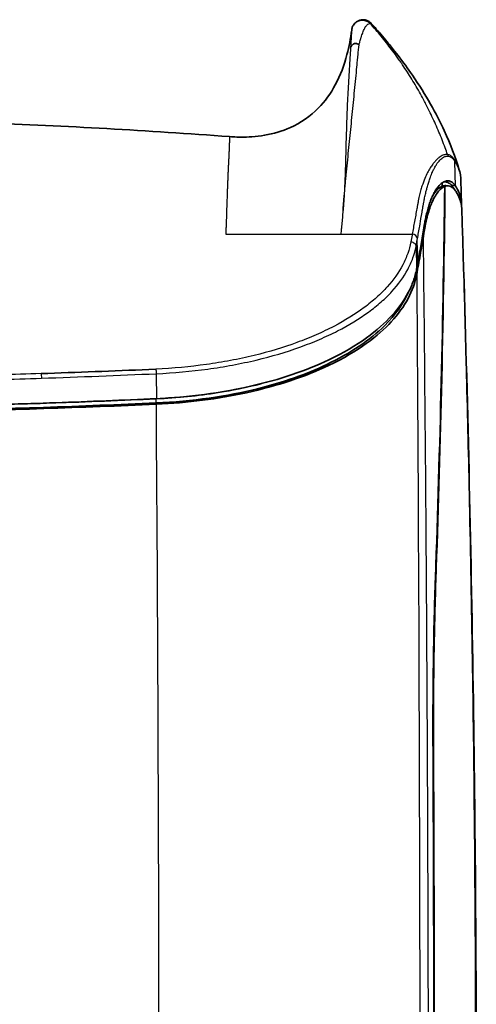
# Model space of a CAD drawing. Header units: millimetres. Extents: x 437 to 2596, y 423 to 1674.
# Tile 51 of 97: x 1277 to 1365, y 1486 to 1674. Entities that reach past the tile are written whole.
import ezdxf

# ---------------------------------------------------------------- set-up
doc = ezdxf.new("R2010")
doc.units = ezdxf.units.MM
doc.header["$LTSCALE"] = 5
doc.layers.add('0_CWD_4', color=7, linetype='Continuous', lineweight=25)
doc.layers.add('0_CWD_Line_035', color=7, linetype='Continuous', lineweight=35)

msp = doc.modelspace()

# ---------------------------------------------------------------- linework, layer by layer
at = {"layer": '0_CWD_4'}
for p, q in [((1360.64, 1641.83), (1360.52, 1646.52)), ((1352.34, 1632.5), (1352.1, 1631.2)), ((1352.37, 1632.66), (1352.34, 1632.5)), ((1353.1, 1630.33), (1353.33, 1631.63)), ((1353.33, 1631.63), (1353.36, 1631.79)), ((1353.44, 1627.35), (1353.33, 1631.63)), ((1353.1, 1630.33), (1353.21, 1626.06)), ((1303.55, 1606.07), (1303.56, 1601.31)), ((1356.87, 1566.7), (1356.78, 1566.7)), ((1356.42, 1535.36), (1356.33, 1535.36))]:
    msp.add_line(p, q, dxfattribs=at)
for centre, major_axis, ratio, start_param, end_param in [((1216.28, 168.88), (1484, -24.82), 0.997191, 1.490072, 1.490544), ((1352.37, 1631.77), (0.984, -0.178), 0.891498, 0.229376, 1.730919), ((1087.14, 1943.37), (841.74, -61.04), 0.396475, 4.974212, 5.001029)]:
    msp.add_ellipse(centre, major_axis=major_axis, ratio=ratio, start_param=start_param, end_param=end_param, dxfattribs=at)
for points, knots in [([(1342.22, 1668.77), (1342.23, 1668.78), (1342.23, 1668.79), (1342.23, 1668.79), (1342.26, 1668.89), (1342.28, 1668.99), (1342.31, 1669.08), (1342.34, 1669.18), (1342.36, 1669.27), (1342.39, 1669.36), (1342.47, 1669.65), (1342.56, 1669.94), (1342.64, 1670.2), (1342.66, 1670.26), (1342.68, 1670.33), (1342.7, 1670.4), (1342.81, 1670.72), (1342.91, 1671.02), (1343.02, 1671.28), (1343.02, 1671.29), (1343.03, 1671.31), (1343.03, 1671.32), (1343.13, 1671.57), (1343.23, 1671.78), (1343.33, 1671.96), (1343.43, 1672.16), (1343.53, 1672.32), (1343.63, 1672.44), (1343.68, 1672.49), (1343.72, 1672.54), (1343.76, 1672.58), (1343.82, 1672.64), (1343.87, 1672.68), (1343.93, 1672.71), (1344.03, 1672.77), (1344.13, 1672.8), (1344.22, 1672.81), (1344.27, 1672.81), (1344.33, 1672.8), (1344.38, 1672.79)], [0, 0, 0, 0, 0.002006, 0.002006, 0.002006, 0.033798, 0.033798, 0.033798, 0.065331, 0.065331, 0.065331, 0.166667, 0.166667, 0.166667, 0.193173, 0.193173, 0.193173, 0.326012, 0.326012, 0.326012, 0.333333, 0.333333, 0.333333, 0.463072, 0.463072, 0.463072, 0.604636, 0.604636, 0.604636, 0.666667, 0.666667, 0.666667, 0.75179, 0.75179, 0.75179, 0.907264, 0.907264, 0.907264, 1, 1, 1, 1]), ([(1344.38, 1672.79), (1344.38, 1672.79), (1344.41, 1672.83), (1344.45, 1672.87), (1344.49, 1672.88), (1344.53, 1672.86), (1344.55, 1672.85), (1344.56, 1672.83)], [0.00000079, 0.00000079, 0.00000079, 0.00000079, 0.00029903, 0.01753735, 0.02615651, 0.03477567, 0.04524161, 0.04524161, 0.04524161, 0.04524161]), ([(1359.11, 1647.84), (1358.96, 1648.28), (1358.81, 1648.7), (1358.65, 1649.13), (1358.46, 1649.64), (1358.27, 1650.14), (1358.07, 1650.64), (1357.88, 1651.14), (1357.67, 1651.65), (1357.46, 1652.14), (1357.25, 1652.64), (1357.04, 1653.13), (1356.82, 1653.62), (1356.6, 1654.12), (1356.37, 1654.61), (1356.14, 1655.1), (1355.91, 1655.59), (1355.68, 1656.07), (1355.44, 1656.55), (1355.35, 1656.74), (1355.25, 1656.92), (1355.16, 1657.1), (1355.01, 1657.4), (1354.85, 1657.7), (1354.7, 1657.99), (1354.45, 1658.47), (1354.19, 1658.94), (1353.93, 1659.41), (1353.67, 1659.89), (1353.4, 1660.36), (1353.13, 1660.82), (1352.85, 1661.29), (1352.58, 1661.75), (1352.3, 1662.2), (1352.01, 1662.66), (1351.73, 1663.12), (1351.44, 1663.57), (1351.14, 1664.02), (1350.84, 1664.47), (1350.54, 1664.92), (1350.42, 1665.09), (1350.3, 1665.27), (1350.18, 1665.44), (1350, 1665.71), (1349.81, 1665.98), (1349.62, 1666.24), (1349.31, 1666.68), (1348.99, 1667.12), (1348.67, 1667.55), (1348.35, 1667.98), (1348.02, 1668.41), (1347.69, 1668.83), (1347.36, 1669.26), (1347.02, 1669.68), (1346.69, 1670.1), (1346.35, 1670.51), (1346, 1670.92), (1345.66, 1671.33), (1345.31, 1671.74), (1344.95, 1672.15), (1344.59, 1672.55), (1344.52, 1672.63), (1344.45, 1672.71), (1344.38, 1672.79)], [0, 0, 0, 0, 0.0444886, 0.0444886, 0.0444886, 0.0975668, 0.0975668, 0.0975668, 0.1509234, 0.1509234, 0.1509234, 0.2045657, 0.2045657, 0.2045657, 0.2585013, 0.2585013, 0.2585013, 0.3127381, 0.3127381, 0.3127381, 0.3333333, 0.3333333, 0.3333333, 0.3672746, 0.3672746, 0.3672746, 0.4220874, 0.4220874, 0.4220874, 0.4771917, 0.4771917, 0.4771917, 0.5326075, 0.5326075, 0.5326075, 0.588356, 0.588356, 0.588356, 0.6444592, 0.6444592, 0.6444592, 0.6666667, 0.6666667, 0.6666667, 0.7009264, 0.7009264, 0.7009264, 0.75772, 0.75772, 0.75772, 0.8148463, 0.8148463, 0.8148463, 0.8723177, 0.8723177, 0.8723177, 0.9301475, 0.9301475, 0.9301475, 0.9883494, 0.9883494, 0.9883494, 0.9999156, 0.9999156, 0.9999156, 0.9999156]), ([(1340.82, 1671.54), (1340.81, 1671.44), (1340.8, 1671.32), (1340.78, 1671.17), (1340.77, 1671.01), (1340.75, 1670.81), (1340.74, 1670.57), (1340.72, 1670.34), (1340.7, 1670.07), (1340.69, 1669.78), (1340.67, 1669.48), (1340.66, 1669.16), (1340.64, 1668.82), (1340.64, 1668.74), (1340.63, 1668.65), (1340.63, 1668.56), (1340.63, 1668.48), (1340.62, 1668.39), (1340.62, 1668.29), (1340.62, 1668.24), (1340.61, 1668.19), (1340.61, 1668.14)], [0.3623285, 0.3623285, 0.3623285, 0.3623285, 0.4905819, 0.4905819, 0.4905819, 0.6306586, 0.6306586, 0.6306586, 0.7707353, 0.7707353, 0.7707353, 0.9108119, 0.9108119, 0.9108119, 0.9458311, 0.9458311, 0.9458311, 0.9808503, 0.9808503, 0.9808503, 1, 1, 1, 1]), ([(1339.35, 1639.44), (1339.36, 1639.62), (1339.38, 1639.81), (1339.4, 1640), (1339.42, 1640.18), (1339.44, 1640.37), (1339.46, 1640.56), (1339.48, 1640.75), (1339.49, 1640.94), (1339.51, 1641.13), (1339.53, 1641.32), (1339.55, 1641.51), (1339.56, 1641.7), (1339.6, 1642.08), (1339.64, 1642.46), (1339.67, 1642.84), (1339.71, 1643.22), (1339.74, 1643.6), (1339.78, 1643.98), (1339.86, 1644.75), (1339.93, 1645.52), (1340.01, 1646.29), (1340.08, 1647.06), (1340.16, 1647.83), (1340.24, 1648.59), (1340.32, 1649.36), (1340.39, 1650.13), (1340.47, 1650.9), (1340.55, 1651.67), (1340.62, 1652.44), (1340.7, 1653.2), (1340.78, 1653.97), (1340.85, 1654.74), (1340.93, 1655.5), (1341, 1656.26), (1341.08, 1657.02), (1341.15, 1657.78), (1341.23, 1658.54), (1341.3, 1659.3), (1341.38, 1660.06), (1341.45, 1660.82), (1341.53, 1661.57), (1341.6, 1662.32), (1341.67, 1663.08), (1341.75, 1663.83), (1341.82, 1664.58), (1341.85, 1664.96), (1341.89, 1665.33), (1341.92, 1665.71), (1341.96, 1666.08), (1341.99, 1666.46), (1342.03, 1666.83), (1342.1, 1667.49), (1342.16, 1668.14), (1342.22, 1668.77)], [0.0000471, 0.0000471, 0.0000471, 0.0000471, 0.0194025, 0.0194025, 0.0194025, 0.038805, 0.038805, 0.038805, 0.0582075, 0.0582075, 0.0582075, 0.0776099, 0.0776099, 0.0776099, 0.1164149, 0.1164149, 0.1164149, 0.1552199, 0.1552199, 0.1552199, 0.2328298, 0.2328298, 0.2328298, 0.3104397, 0.3104397, 0.3104397, 0.3880497, 0.3880497, 0.3880497, 0.4656596, 0.4656596, 0.4656596, 0.5432696, 0.5432696, 0.5432696, 0.6208795, 0.6208795, 0.6208795, 0.6984894, 0.6984894, 0.6984894, 0.7760994, 0.7760994, 0.7760994, 0.8537093, 0.8537093, 0.8537093, 0.8925143, 0.8925143, 0.8925143, 0.9313192, 0.9313192, 0.9313192, 1, 1, 1, 1]), ([(1340.61, 1668.14), (1340.57, 1667.56), (1340.48, 1666.24), (1340.35, 1664.17), (1340.21, 1661.96), (1340.09, 1659.74), (1339.99, 1657.52), (1339.89, 1655.29), (1339.82, 1653.04), (1339.75, 1650.79), (1339.69, 1648.53), (1339.63, 1646.25), (1339.57, 1644.35), (1339.52, 1642.83), (1339.47, 1641.88), (1339.44, 1641.13), (1339.39, 1640.37), (1339.37, 1639.81), (1339.35, 1639.44)], [0, 0, 0, 0, 0.0631608, 0.1412308, 0.2193007, 0.2973706, 0.3754406, 0.4535105, 0.5315804, 0.6096504, 0.6877203, 0.7657902, 0.8438601, 0.8828951, 0.9219301, 0.9414476, 0.960965, 0.9999021, 0.9999021, 0.9999021, 0.9999021]), ([(1317.53, 1651.27), (1317.53, 1651.27), (1317.53, 1651.27), (1317.53, 1651.26), (1317.53, 1651.24), (1317.53, 1651.22), (1317.52, 1651.18), (1317.52, 1651.14), (1317.52, 1651.09), (1317.52, 1651.02), (1317.52, 1650.95), (1317.51, 1650.88), (1317.51, 1650.82), (1317.51, 1650.77), (1317.51, 1650.72), (1317.51, 1650.67), (1317.5, 1650.62), (1317.5, 1650.57), (1317.5, 1650.51), (1317.5, 1650.45), (1317.5, 1650.39), (1317.49, 1650.32), (1317.49, 1650.25), (1317.49, 1650.18), (1317.48, 1650.1), (1317.48, 1650.02), (1317.48, 1649.94), (1317.48, 1649.86), (1317.47, 1649.77), (1317.47, 1649.68), (1317.47, 1649.59), (1317.46, 1649.49), (1317.46, 1649.39), (1317.45, 1649.29), (1317.45, 1649.2), (1317.45, 1649.09), (1317.44, 1648.99), (1317.44, 1648.88), (1317.43, 1648.77), (1317.43, 1648.66), (1317.42, 1648.55), (1317.42, 1648.43), (1317.41, 1648.31), (1317.41, 1648.18), (1317.4, 1648.05), (1317.39, 1647.93), (1317.39, 1647.79), (1317.38, 1647.66), (1317.38, 1647.52), (1317.37, 1647.38), (1317.36, 1647.23), (1317.36, 1647.09), (1317.35, 1646.94), (1317.34, 1646.78), (1317.33, 1646.63), (1317.33, 1646.48), (1317.32, 1646.34), (1317.31, 1646.21), (1317.31, 1646.07), (1317.3, 1645.94), (1317.29, 1645.8), (1317.29, 1645.66), (1317.28, 1645.52), (1317.27, 1645.38), (1317.27, 1645.23), (1317.26, 1645.08), (1317.25, 1644.94), (1317.25, 1644.79), (1317.24, 1644.63), (1317.23, 1644.48), (1317.22, 1644.32), (1317.22, 1644.16), (1317.21, 1644), (1317.2, 1643.84), (1317.2, 1643.68), (1317.19, 1643.51), (1317.18, 1643.34), (1317.17, 1643.17), (1317.17, 1643), (1317.16, 1642.83), (1317.15, 1642.65), (1317.14, 1642.47), (1317.14, 1642.29), (1317.13, 1642.11), (1317.12, 1641.87), (1317.11, 1641.55), (1317.09, 1641.17), (1317.08, 1640.77), (1317.07, 1640.37), (1317.05, 1639.95), (1317.04, 1639.52), (1317.02, 1639.19), (1317.02, 1638.93), (1317.01, 1638.78), (1317.01, 1638.62), (1317, 1638.46), (1317, 1638.31), (1316.99, 1638.15), (1316.98, 1637.98), (1316.98, 1637.82), (1316.97, 1637.65), (1316.97, 1637.49), (1316.96, 1637.32), (1316.96, 1637.16), (1316.95, 1636.99), (1316.95, 1636.83), (1316.93, 1636.3), (1316.9, 1635.41), (1316.86, 1634.33), (1316.83, 1633.41), (1316.81, 1632.91), (1316.8, 1632.66)], [0.68794, 0.68794, 0.68794, 0.68794, 0.6931873, 0.6990686, 0.70495, 0.7108313, 0.7167127, 0.722594, 0.7284754, 0.7343568, 0.7402381, 0.7461195, 0.7488662, 0.751613, 0.7543598, 0.7571066, 0.7598534, 0.7626001, 0.7653469, 0.7680937, 0.7708405, 0.7735872, 0.776334, 0.7790808, 0.7818276, 0.7845743, 0.7873211, 0.7900679, 0.7928147, 0.7955615, 0.7983082, 0.801055, 0.8038018, 0.806324, 0.8088463, 0.8113686, 0.8138908, 0.8164131, 0.8189353, 0.8214576, 0.8239798, 0.8265021, 0.8290243, 0.8315466, 0.8340689, 0.8365911, 0.8391134, 0.8416356, 0.8441579, 0.8466801, 0.8492024, 0.8517246, 0.8542469, 0.8567691, 0.8592914, 0.8618137, 0.8638343, 0.865855, 0.8678757, 0.8698963, 0.871917, 0.8739377, 0.8759583, 0.877979, 0.8799997, 0.8820203, 0.884041, 0.8860616, 0.8880823, 0.890103, 0.8921236, 0.8941443, 0.896165, 0.8981856, 0.9002063, 0.902227, 0.9042476, 0.9062683, 0.908289, 0.9103096, 0.9123303, 0.914351, 0.9163716, 0.9183923, 0.920413, 0.9243672, 0.9283214, 0.9322756, 0.9362298, 0.940184, 0.9441382, 0.9480924, 0.9494252, 0.9507579, 0.9520907, 0.9534234, 0.9547562, 0.956089, 0.9574217, 0.9587545, 0.9600872, 0.96142, 0.9627528, 0.9640855, 0.9654183, 0.966751, 0.9680838, 0.9780704, 0.988057, 0.9940287, 1, 1, 1, 1]), ([(1359.11, 1647.84), (1359.02, 1647.86), (1358.93, 1647.86), (1358.83, 1647.86), (1358.74, 1647.85), (1358.64, 1647.84), (1358.53, 1647.82), (1358.43, 1647.79), (1358.33, 1647.76), (1358.22, 1647.71), (1358.11, 1647.67), (1357.99, 1647.61), (1357.88, 1647.54), (1357.76, 1647.48), (1357.64, 1647.4), (1357.52, 1647.31), (1357.39, 1647.21), (1357.26, 1647.1), (1357.13, 1646.98), (1357, 1646.85), (1356.86, 1646.71), (1356.72, 1646.55), (1356.57, 1646.39), (1356.43, 1646.2), (1356.27, 1645.99), (1356.12, 1645.79), (1355.96, 1645.55), (1355.8, 1645.29), (1355.64, 1645.03), (1355.47, 1644.74), (1355.3, 1644.4), (1355.12, 1644.07), (1354.95, 1643.69), (1354.77, 1643.27), (1354.59, 1642.84), (1354.41, 1642.36), (1354.23, 1641.81), (1354.14, 1641.54), (1354.05, 1641.24), (1353.97, 1640.93), (1353.88, 1640.62), (1353.8, 1640.28), (1353.71, 1639.92), (1353.67, 1639.74), (1353.63, 1639.55), (1353.59, 1639.36), (1353.55, 1639.16), (1353.51, 1638.96), (1353.47, 1638.75), (1353.44, 1638.55), (1353.4, 1638.34), (1353.36, 1638.14), (1353.33, 1637.93), (1353.29, 1637.73), (1353.25, 1637.53), (1353.1, 1636.71), (1352.96, 1635.9), (1352.81, 1635.09), (1352.66, 1634.28), (1352.51, 1633.47), (1352.37, 1632.66)], [0, 0, 0, 0, 0.0625, 0.0625, 0.0625, 0.125, 0.125, 0.125, 0.1875, 0.1875, 0.1875, 0.25, 0.25, 0.25, 0.3125, 0.3125, 0.3125, 0.375, 0.375, 0.375, 0.4375, 0.4375, 0.4375, 0.5, 0.5, 0.5, 0.5625, 0.5625, 0.5625, 0.625, 0.625, 0.625, 0.6875, 0.6875, 0.6875, 0.75, 0.75, 0.75, 0.78125, 0.78125, 0.78125, 0.8125, 0.8125, 0.8125, 0.828125, 0.828125, 0.828125, 0.84375, 0.84375, 0.84375, 0.859375, 0.859375, 0.859375, 0.875, 0.875, 0.875, 0.9375, 0.9375, 0.9375, 0.9999998, 0.9999998, 0.9999998, 0.9999998]), ([(1353.36, 1631.79), (1353.51, 1632.6), (1353.65, 1633.41), (1353.79, 1634.22), (1353.9, 1634.82), (1354, 1635.42), (1354.1, 1636.02), (1354.14, 1636.23), (1354.18, 1636.45), (1354.21, 1636.66), (1354.25, 1636.87), (1354.28, 1637.07), (1354.31, 1637.28), (1354.35, 1637.48), (1354.38, 1637.69), (1354.42, 1637.89), (1354.43, 1638), (1354.45, 1638.11), (1354.47, 1638.22), (1354.49, 1638.31), (1354.5, 1638.39), (1354.52, 1638.48), (1354.55, 1638.67), (1354.59, 1638.85), (1354.62, 1639.03), (1354.63, 1639.09), (1354.64, 1639.14), (1354.66, 1639.2), (1354.71, 1639.49), (1354.77, 1639.77), (1354.83, 1640.03), (1354.83, 1640.04), (1354.84, 1640.06), (1354.84, 1640.07), (1354.91, 1640.37), (1354.97, 1640.65), (1355.04, 1640.91), (1355.1, 1641.14), (1355.15, 1641.36), (1355.21, 1641.57), (1355.29, 1641.86), (1355.37, 1642.13), (1355.45, 1642.38), (1355.49, 1642.52), (1355.53, 1642.66), (1355.58, 1642.8), (1355.67, 1643.07), (1355.76, 1643.32), (1355.84, 1643.56), (1355.98, 1643.91), (1356.1, 1644.22), (1356.23, 1644.51), (1356.25, 1644.56), (1356.28, 1644.61), (1356.3, 1644.66), (1356.4, 1644.88), (1356.51, 1645.09), (1356.61, 1645.28), (1356.73, 1645.52), (1356.85, 1645.73), (1356.97, 1645.91), (1356.98, 1645.92), (1356.98, 1645.93), (1356.99, 1645.93), (1357.1, 1646.11), (1357.21, 1646.27), (1357.33, 1646.41), (1357.43, 1646.55), (1357.53, 1646.67), (1357.63, 1646.77), (1357.65, 1646.78), (1357.66, 1646.8), (1357.67, 1646.81), (1357.78, 1646.92), (1357.89, 1647.02), (1357.99, 1647.1), (1358.1, 1647.19), (1358.21, 1647.26), (1358.31, 1647.32), (1358.41, 1647.38), (1358.51, 1647.43), (1358.61, 1647.47), (1358.67, 1647.49), (1358.73, 1647.51), (1358.79, 1647.52), (1358.82, 1647.53), (1358.86, 1647.53), (1358.89, 1647.54), (1358.99, 1647.55), (1359.08, 1647.55), (1359.17, 1647.54)], [0, 0, 0, 0, 0.0625, 0.0625, 0.0625, 0.108436, 0.108436, 0.108436, 0.125, 0.125, 0.125, 0.140625, 0.140625, 0.140625, 0.15625, 0.15625, 0.15625, 0.164839, 0.164839, 0.164839, 0.171875, 0.171875, 0.171875, 0.1875, 0.1875, 0.1875, 0.192519, 0.192519, 0.192519, 0.21875, 0.21875, 0.21875, 0.220181, 0.220181, 0.220181, 0.25, 0.25, 0.25, 0.2762, 0.2762, 0.2762, 0.3125, 0.3125, 0.3125, 0.333064, 0.333064, 0.333064, 0.375, 0.375, 0.375, 0.4375, 0.4375, 0.4375, 0.448286, 0.448286, 0.448286, 0.5, 0.5, 0.5, 0.5625, 0.5625, 0.5625, 0.56479, 0.56479, 0.56479, 0.625, 0.625, 0.625, 0.681571, 0.681571, 0.681571, 0.6875, 0.6875, 0.6875, 0.75, 0.75, 0.75, 0.8125, 0.8125, 0.8125, 0.875, 0.875, 0.875, 0.914344, 0.914344, 0.914344, 0.9375, 0.9375, 0.9375, 1, 1, 1, 1]), ([(1361.35, 1644.87), (1361.24, 1645.24), (1361.01, 1645.83), (1360.64, 1646.52), (1360.37, 1646.96), (1360.08, 1647.33), (1359.76, 1647.61), (1359.4, 1647.78), (1359.21, 1647.83), (1359.11, 1647.84)], [0.6425783, 0.6425783, 0.6425783, 0.6425783, 0.75, 0.8125, 0.84375, 0.875, 0.9375, 0.96875, 0.9999945, 0.9999945, 0.9999945, 0.9999945]), ([(1359.11, 1647.84), (1359.13, 1647.8), (1359.14, 1647.75), (1359.15, 1647.7), (1359.16, 1647.64), (1359.16, 1647.59), (1359.17, 1647.54)], [0, 0, 0, 0, 0.499974, 0.499974, 0.499974, 1, 1, 1, 1]), ([(1359.17, 1647.54), (1359.26, 1647.53), (1359.36, 1647.51), (1359.45, 1647.48), (1359.54, 1647.45), (1359.63, 1647.41), (1359.72, 1647.36), (1359.73, 1647.35), (1359.74, 1647.34), (1359.75, 1647.34), (1359.91, 1647.24), (1360.06, 1647.11), (1360.2, 1646.95), (1360.27, 1646.87), (1360.35, 1646.78), (1360.42, 1646.68), (1360.45, 1646.63), (1360.49, 1646.58), (1360.52, 1646.52)], [0, 0, 0, 0, 0.181172, 0.181172, 0.181172, 0.362345, 0.362345, 0.362345, 0.387204, 0.387204, 0.387204, 0.72469, 0.72469, 0.72469, 0.905862, 0.905862, 0.905862, 1, 1, 1, 1]), ([(1360.52, 1646.52), (1360.55, 1646.47), (1360.71, 1646.2), (1361.09, 1645.51), (1361.49, 1644.43), (1361.65, 1643.5), (1361.67, 1643), (1361.67, 1642.94)], [0, 0, 0, 0, 0.0181415, 0.0936691, 0.2447243, 0.3957794, 0.4185338, 0.4185338, 0.4185338, 0.4185338]), ([(1339.17, 1637.21), (1339.17, 1637.19), (1339.15, 1637.11), (1339.15, 1636.98), (1339.09, 1636.41), (1339.02, 1635.48), (1338.91, 1634.35), (1338.83, 1633.5), (1338.8, 1633.08), (1338.78, 1632.92)], [0, 0, 0, 0, 0.012897, 0.053327, 0.093757, 0.396703, 0.699649, 0.880801, 1, 1, 1, 1]), ([(1338.78, 1632.92), (1338.78, 1632.91), (1338.78, 1632.91), (1338.78, 1632.91), (1338.78, 1632.88), (1338.77, 1632.86), (1338.77, 1632.83), (1338.77, 1632.8), (1338.77, 1632.78), (1338.76, 1632.75), (1338.76, 1632.72), (1338.76, 1632.69), (1338.76, 1632.66)], [0, 0, 0, 0, 0.046595, 0.046595, 0.046595, 0.333333, 0.333333, 0.333333, 0.666667, 0.666667, 0.666667, 1, 1, 1, 1]), ([(1352.1, 1631.2), (1351.97, 1630.46), (1351.57, 1628.99), (1350.3, 1626.08), (1348.32, 1623.29), (1345.63, 1620.6), (1342.43, 1618), (1338.6, 1615.62), (1334.66, 1613.73), (1332.24, 1612.72), (1328.49, 1611.28), (1324.41, 1610.05), (1320, 1609.03), (1316.98, 1608.42), (1311.59, 1607.54), (1306.75, 1607.09), (1303.44, 1606.94)], [0, 0, 0, 0, 0.0625, 0.125, 0.25, 0.3125, 0.375, 0.5, 0.5625, 0.59375, 0.625, 0.75, 0.78125, 0.8125, 0.875, 1, 1, 1, 1]), ([(1316.8, 1632.66), (1317.07, 1632.66), (1317.62, 1632.66), (1318.43, 1632.66), (1319.24, 1632.66), (1320.05, 1632.66), (1320.87, 1632.66), (1321.68, 1632.66), (1322.5, 1632.66), (1323.31, 1632.66), (1324.12, 1632.66), (1324.93, 1632.66), (1325.75, 1632.66), (1326.56, 1632.66), (1327.37, 1632.66), (1328.19, 1632.66), (1329, 1632.66), (1329.81, 1632.66), (1330.63, 1632.66), (1331.44, 1632.66), (1332.25, 1632.66), (1333.07, 1632.66), (1333.87, 1632.66), (1334.69, 1632.66), (1335.5, 1632.66), (1336.32, 1632.66), (1337.13, 1632.66), (1337.94, 1632.66), (1338.48, 1632.66), (1338.76, 1632.66)], [0, 0, 0, 0, 0.037035, 0.074072, 0.111109, 0.148147, 0.185184, 0.222221, 0.259258, 0.296295, 0.333332, 0.370369, 0.407406, 0.444443, 0.481481, 0.518518, 0.555555, 0.592592, 0.629629, 0.666666, 0.703703, 0.74074, 0.777777, 0.814814, 0.851852, 0.888889, 0.925926, 0.962963, 1, 1, 1, 1]), ([(1338.76, 1632.66), (1338.99, 1632.66), (1339.46, 1632.66), (1340.15, 1632.66), (1340.85, 1632.66), (1341.54, 1632.66), (1342.24, 1632.66), (1342.94, 1632.66), (1343.63, 1632.66), (1344.34, 1632.66), (1345.03, 1632.66), (1345.73, 1632.66), (1346.43, 1632.66), (1347.12, 1632.66), (1347.82, 1632.66), (1348.52, 1632.66), (1349.22, 1632.66), (1349.91, 1632.66), (1350.61, 1632.66), (1351.31, 1632.66), (1351.89, 1632.66), (1352.25, 1632.66), (1352.37, 1632.66)], [0, 0, 0, 0, 0.051226, 0.102452, 0.153677, 0.204903, 0.256129, 0.307355, 0.358581, 0.409807, 0.461032, 0.512258, 0.563484, 0.61471, 0.665936, 0.717161, 0.768387, 0.819613, 0.870839, 0.922065, 0.973291, 1, 1, 1, 1]), ([(1352.1, 1631.2), (1352.33, 1631.19), (1352.86, 1631.01), (1353.08, 1630.54), (1353.1, 1630.33)], [0, 0, 0, 0, 0.499965, 1, 1, 1, 1]), ([(1355.42, 1403.8), (1355.48, 1423.35), (1355.5, 1442.87), (1355.48, 1462.38), (1355.47, 1481.9), (1355.42, 1501.42), (1355.34, 1520.96), (1355.26, 1540.49), (1355.15, 1560.06), (1355, 1579.66), (1354.86, 1597.17), (1354.7, 1614.72), (1354.51, 1632.32)], [0, 0, 0, 0, 0.2568891, 0.2568891, 0.2568891, 0.5137782, 0.5137782, 0.5137782, 0.7706673, 0.7706673, 0.7706673, 0.9999999, 0.9999999, 0.9999999, 0.9999999]), ([(1364.02, 1404.93), (1364.28, 1424.76), (1364.43, 1444.58), (1364.46, 1464.39), (1364.5, 1484.2), (1364.41, 1504.01), (1364.21, 1523.83), (1364.02, 1543.66), (1363.7, 1563.5), (1363.27, 1583.36), (1362.93, 1599.3), (1362.51, 1615.25), (1362.02, 1631.23)], [0, 0, 0, 0, 0.2561512, 0.2561512, 0.2561512, 0.5123024, 0.5123024, 0.5123024, 0.7684535, 0.7684535, 0.7684535, 0.9738692, 0.9738692, 0.9738692, 0.9738692]), ([(1303.55, 1606.07), (1306.91, 1606.22), (1311.82, 1606.67), (1317.31, 1607.55), (1320.39, 1608.17), (1324.89, 1609.18), (1329.04, 1610.41), (1332.86, 1611.85), (1335.33, 1612.86), (1339.34, 1614.75), (1343.24, 1617.13), (1346.5, 1619.74), (1349.24, 1622.42), (1351.25, 1625.21), (1352.56, 1628.13), (1352.96, 1629.6), (1353.1, 1630.33)], [0, 0, 0, 0, 0.125, 0.1875, 0.21875, 0.25, 0.375, 0.40625, 0.4375, 0.5, 0.625, 0.6875, 0.75, 0.875, 0.9375, 1, 1, 1, 1]), ([(1353.22, 1625), (1353.61, 1571.15), (1353.8, 1517.31), (1353.82, 1463.47), (1353.83, 1449.84), (1353.82, 1436.22), (1353.8, 1422.6), (1353.79, 1415.79), (1353.78, 1408.98), (1353.77, 1402.17), (1353.77, 1401.89), (1353.77, 1401.61), (1353.77, 1401.33)], [0, 0, 0, 0, 0.722161, 0.722161, 0.722161, 0.904868, 0.904868, 0.904868, 0.996222, 0.996222, 0.996222, 1, 1, 1, 1]), ([(1303.44, 1606.94), (1303.46, 1606.86), (1303.49, 1606.74), (1303.51, 1606.59), (1303.53, 1606.43), (1303.54, 1606.25), (1303.55, 1606.07)], [0, 0, 0, 0, 0.5, 0.5, 0.5, 1, 1, 1, 1]), ([(1281.58, 1606.09), (1281.59, 1606.01), (1281.61, 1605.88), (1281.62, 1605.73), (1281.63, 1605.57), (1281.64, 1605.39), (1281.65, 1605.22)], [0, 0, 0, 0, 0.5, 0.5, 0.5, 1, 1, 1, 1]), ([(1303.32, 1302.66), (1303.37, 1308.7), (1303.49, 1321.54), (1303.67, 1341.17), (1303.83, 1361.55), (1303.92, 1378.53), (1303.97, 1390.42), (1303.99, 1397.21), (1304.02, 1407.4), (1304.07, 1429.48), (1304.11, 1495.46), (1303.89, 1554.64), (1303.56, 1600.24)], [0, 0, 0, 0, 0.060918, 0.129403, 0.197888, 0.266373, 0.300615, 0.317737, 0.334858, 0.403343, 0.540312, 1, 1, 1, 1])]:
    msp.add_open_spline(points, degree=3, knots=knots, dxfattribs=at)
for points in [[(1340.02, 1658.26), (1340.02, 1658.26), (1340.02, 1658.26), (1340.02, 1658.26)], [(1339.58, 1644.62), (1339.58, 1644.62), (1339.58, 1644.62), (1339.58, 1644.62)], [(1339.51, 1642.71), (1339.51, 1642.71), (1339.51, 1642.71), (1339.51, 1642.71)], [(1339.54, 1643.46), (1339.54, 1643.46), (1339.54, 1643.46), (1339.54, 1643.46)], [(1358.09, 1642.25), (1358.08, 1642.25), (1358.07, 1642.25), (1358.06, 1642.25)], [(1339.35, 1639.43), (1339.35, 1639.43), (1339.35, 1639.43), (1339.35, 1639.43)], [(1265.06, 1604.73), (1270.6, 1604.87), (1276.12, 1605.03), (1281.65, 1605.22)], [(1281.58, 1606.09), (1276.34, 1605.91), (1271.1, 1605.76), (1265.86, 1605.62)], [(1302.9, 1606.05), (1302.9, 1606.05), (1302.9, 1606.05), (1302.9, 1606.05)], [(1303.52, 1600.5), (1303.51, 1600.76), (1303.52, 1601.02), (1303.51, 1601.28)]]:
    msp.add_open_spline(points, degree=3, dxfattribs=at)
at = {"layer": '0_CWD_Line_035'}
for p, q in [((1356.7, 1646.53), (1356.7, 1646.53)), ((1356.78, 1646.63), (1356.78, 1646.63)), ((1356.72, 1645.49), (1356.72, 1645.49)), ((1361.67, 1642.94), (1361.79, 1638.39))]:
    msp.add_line(p, q, dxfattribs=at)
for points, knots in [([(1340.82, 1671.54), (1340.84, 1671.63), (1340.85, 1671.72), (1340.89, 1671.89), (1340.9, 1671.98), (1340.97, 1672.18), (1341.01, 1672.27), (1341.16, 1672.58), (1341.34, 1672.82), (1341.82, 1673.2), (1342.11, 1673.34), (1342.58, 1673.45), (1342.77, 1673.47), (1342.93, 1673.46)], [0, 0, 0, 0, 0.1703175, 0.1703175, 0.2992087, 0.2992087, 0.3784315, 0.3784315, 0.5175487, 0.5175487, 0.6560883, 0.6560883, 0.744485, 0.744485, 0.744485, 0.744485]), ([(1341.88, 1673.21), (1342.04, 1673.31), (1342.22, 1673.4), (1342.66, 1673.53), (1342.95, 1673.55), (1343.46, 1673.5), (1343.68, 1673.43), (1344.07, 1673.25), (1344.24, 1673.13), (1344.44, 1672.96), (1344.51, 1672.89), (1344.56, 1672.83)], [0.2601766, 0.2601766, 0.2601766, 0.2601766, 0.3376271, 0.3376271, 0.446733, 0.446733, 0.5472517, 0.5472517, 0.6606264, 0.6606264, 0.7376577, 0.7376577, 0.7376577, 0.7376577]), ([(1344.38, 1672.79), (1344.29, 1672.89), (1344.08, 1673.08), (1343.72, 1673.29), (1343.33, 1673.41), (1343.06, 1673.45), (1342.93, 1673.45)], [0.0000098, 0.0000098, 0.0000098, 0.0000098, 0.0909091, 0.1818182, 0.2727273, 0.3592073, 0.3592073, 0.3592073, 0.3592073]), ([(1344.56, 1672.83), (1345.21, 1672.12), (1345.83, 1671.42), (1347.24, 1669.78), (1347.92, 1668.95), (1348.87, 1667.75), (1349.25, 1667.28), (1350.61, 1665.5), (1351.52, 1664.25), (1355.01, 1659.18), (1356.98, 1655.61), (1359.71, 1649.74), (1360.57, 1647.47), (1361.35, 1644.87)], [0, 0, 0, 0, 0.322408, 0.322408, 0.827751, 0.827751, 1.240461, 1.240461, 2.132444, 2.132444, 4.817051, 4.817051, 7.073537, 7.073537, 7.073537, 7.073537]), ([(1317.53, 1651.27), (1317.98, 1651.24), (1318.45, 1651.21), (1319.21, 1651.17), (1319.52, 1651.17), (1320.45, 1651.17), (1321.11, 1651.19), (1322.59, 1651.3), (1323.4, 1651.39), (1325.89, 1651.81), (1327.56, 1652.29), (1331.1, 1653.88), (1332.93, 1655.14), (1335.74, 1657.99), (1336.83, 1659.52), (1338.67, 1662.96), (1339.39, 1664.92), (1340.32, 1668.43), (1340.61, 1669.98), (1340.82, 1671.54)], [0, 0, 0, 0, 0.13632, 0.13632, 0.24058, 0.24058, 0.449472, 0.449472, 0.694287, 0.694287, 1.211162, 1.211162, 1.860129, 1.860129, 2.414963, 2.414963, 3.034453, 3.034453, 3.505506, 3.505506, 3.505506, 3.505506]), ([(1342.22, 1668.77), (1342.12, 1668.87), (1342, 1668.94), (1341.87, 1668.98), (1341.84, 1668.99), (1341.82, 1669), (1341.79, 1669), (1341.69, 1669.02), (1341.58, 1669.03), (1341.47, 1669.01), (1341.4, 1669), (1341.33, 1668.98), (1341.26, 1668.96), (1341.2, 1668.93), (1341.15, 1668.9), (1341.09, 1668.87), (1340.99, 1668.8), (1340.9, 1668.71), (1340.82, 1668.61), (1340.81, 1668.6), (1340.8, 1668.58), (1340.79, 1668.57), (1340.71, 1668.44), (1340.64, 1668.29), (1340.61, 1668.14)], [0, 0, 0, 0, 0.2, 0.2, 0.2, 0.236923, 0.236923, 0.236923, 0.4, 0.4, 0.4, 0.508679, 0.508679, 0.508679, 0.6, 0.6, 0.6, 0.777348, 0.777348, 0.777348, 0.8, 0.8, 0.8, 1, 1, 1, 1]), ([(1353.44, 1627.35), (1353.63, 1628.37), (1353.81, 1629.39), (1354.16, 1631.38), (1354.35, 1632.48), (1354.57, 1633.79), (1354.62, 1634.1), (1354.67, 1634.38), (1354.67, 1634.39), (1354.67, 1634.43), (1354.68, 1634.44), (1354.73, 1634.74), (1354.78, 1635.02), (1354.87, 1635.49), (1354.91, 1635.67), (1355, 1636.12), (1355.06, 1636.37), (1355.21, 1636.97), (1355.3, 1637.3), (1355.43, 1637.76), (1355.47, 1637.91), (1355.58, 1638.23), (1355.63, 1638.4), (1355.8, 1638.87), (1355.9, 1639.15), (1356.13, 1639.7), (1356.25, 1639.96), (1356.5, 1640.47), (1356.63, 1640.71), (1357.12, 1641.52), (1357.46, 1641.92), (1357.93, 1642.34), (1358.07, 1642.45), (1358.47, 1642.69), (1358.7, 1642.78), (1359.27, 1642.87), (1359.58, 1642.8), (1360.14, 1642.47), (1360.39, 1642.22), (1360.61, 1641.89)], [0.000013, 0.000013, 0.000013, 0.000013, 0.685555, 0.685555, 1.337946, 1.337946, 1.53689, 1.53689, 1.545896, 1.545896, 1.561652, 1.561652, 1.827925, 1.827925, 2.015831, 2.015831, 2.300188, 2.300188, 2.73373, 2.73373, 2.955111, 2.955111, 3.237969, 3.237969, 3.76779, 3.76779, 4.379982, 4.379982, 5.092179, 5.092179, 7.024398, 7.024398, 7.931503, 7.931503, 9.522215, 9.522215, 11.878114, 11.878114, 14.243162, 14.243162, 14.243162, 14.243162]), ([(1358.05, 1642.43), (1358.05, 1642.42), (1358.05, 1642.42), (1358.05, 1642.39), (1358.05, 1642.35), (1358.06, 1642.26), (1358.06, 1642.21), (1358.06, 1642.11), (1358.06, 1642.07), (1358.06, 1641.98), (1358.06, 1641.94), (1358.06, 1641.91)], [-0.05888491, -0.05888491, -0.05888491, -0.05888491, -0.05722666, -0.05722666, -0.04168572, -0.04168572, -0.02612627, -0.02612627, -0.01225535, -0.01225535, -0.00001786, -0.00001786, -0.00001786, -0.00001786]), ([(1358.09, 1642.25), (1358.09, 1642.29), (1358.09, 1642.33), (1358.09, 1642.39), (1358.09, 1642.42), (1358.09, 1642.45), (1358.09, 1642.46), (1358.1, 1642.46)], [0.0000974, 0.0000974, 0.0000974, 0.0000974, 0.01329023, 0.01329023, 0.02706631, 0.02706631, 0.02976783, 0.02976783, 0.02976783, 0.02976783]), ([(1360.36, 1641.28), (1360.3, 1641.38), (1360.25, 1641.47), (1360.17, 1641.59), (1360.16, 1641.62), (1360, 1641.86), (1359.87, 1642.01), (1359.62, 1642.26), (1359.5, 1642.35), (1359.06, 1642.61), (1358.69, 1642.68), (1358.28, 1642.58)], [29.436568, 29.436568, 29.436568, 29.436568, 30.586188, 30.586188, 30.934208, 30.934208, 33.923852, 33.923852, 36.182175, 36.182175, 42.035189, 42.035189, 42.035189, 42.035189]), ([(1354.51, 1632.32), (1354.62, 1632.97), (1354.7, 1633.45), (1354.77, 1633.86), (1354.79, 1633.98), (1354.84, 1634.28), (1354.88, 1634.44), (1355.04, 1635.24), (1355.17, 1635.81), (1355.58, 1637.29), (1355.86, 1638.08), (1356.56, 1639.7), (1357.01, 1640.4), (1357.82, 1641.34), (1358.22, 1641.61), (1358.56, 1641.75)], [0.00006, 0.00006, 0.00006, 0.00006, 0.440537, 0.440537, 0.658871, 0.658871, 0.955109, 0.955109, 2.191427, 2.191427, 4.811415, 4.811415, 9.137177, 9.137177, 13.546675, 13.546675, 13.546675, 13.546675]), ([(1358.06, 1641.8), (1357.65, 1641.63), (1357.14, 1641.25), (1356.49, 1640.34), (1356.36, 1640.15), (1356.24, 1639.93)], [0, 0, 0, 0, 2.211587, 2.211587, 2.750166, 2.750166, 2.750166, 2.750166]), ([(1358.56, 1641.75), (1358.42, 1629.32), (1358.2, 1616.88), (1357.61, 1592.01), (1357.23, 1579.56), (1356.8, 1567.14)], [0.000222, 0.000222, 0.000222, 0.000222, 4.188237, 4.188237, 8.375398, 8.375398, 8.375398, 8.375398]), ([(1358.62, 1641.78), (1358.48, 1628.8), (1358.25, 1615.83), (1357.65, 1590.8), (1357.29, 1578.74), (1356.87, 1566.7)], [0.000001, 0.000001, 0.000001, 0.000001, 4.368155, 4.368155, 8.426444, 8.426444, 8.426444, 8.426444]), ([(1358.06, 1641.91), (1358.06, 1641.89), (1358.06, 1641.87), (1358.06, 1641.83), (1358.06, 1641.81), (1358.06, 1641.8)], [-0.01268402, -0.01268402, -0.01268402, -0.01268402, -0.00639886, -0.00639886, -0.00022595, -0.00022595, -0.00022595, -0.00022595]), ([(1358.06, 1641.8), (1358.15, 1641.79), (1358.23, 1641.78), (1358.4, 1641.77), (1358.48, 1641.76), (1358.56, 1641.75)], [0.00009178, 0.00009178, 0.00009178, 0.00009178, 0.02524121, 0.02524121, 0.05036762, 0.05036762, 0.05036762, 0.05036762]), ([(1358.12, 1641.82), (1358.21, 1641.81), (1358.29, 1641.81), (1358.46, 1641.79), (1358.54, 1641.78), (1358.62, 1641.78)], [0.00000521, 0.00000521, 0.00000521, 0.00000521, 0.02516179, 0.02516179, 0.05031747, 0.05031747, 0.05031747, 0.05031747]), ([(1358.62, 1641.78), (1359.44, 1642.08), (1360.16, 1641.64), (1360.68, 1640.85), (1360.76, 1640.73), (1361, 1640.33), (1361.14, 1640.05), (1361.44, 1639.37), (1361.58, 1638.97), (1361.72, 1638.35), (1361.76, 1638.15), (1361.81, 1637.74), (1361.82, 1637.54), (1361.82, 1637.33)], [0.000017, 0.000017, 0.000017, 0.000017, 4.395998, 4.395998, 4.943125, 4.943125, 6.058341, 6.058341, 7.732402, 7.732402, 8.568747, 8.568747, 9.405226, 9.405226, 9.405226, 9.405226]), ([(1360.64, 1641.83), (1360.64, 1641.84), (1360.63, 1641.85), (1360.62, 1641.87), (1360.61, 1641.88), (1360.61, 1641.89)], [0.0000015, 0.0000015, 0.0000015, 0.0000015, 0.0554069, 0.0554069, 0.1107487, 0.1107487, 0.1107487, 0.1107487]), ([(1360.64, 1641.83), (1360.68, 1641.77), (1360.72, 1641.7), (1360.81, 1641.55), (1360.85, 1641.48), (1360.97, 1641.28), (1361.05, 1641.14), (1361.25, 1640.72), (1361.37, 1640.44), (1361.65, 1639.6), (1361.76, 1639.04), (1361.79, 1638.33), (1361.8, 1638.17), (1361.79, 1637.99), (1361.78, 1637.97), (1361.78, 1637.94)], [-19.891032, -19.891032, -19.891032, -19.891032, -19.454973, -19.454973, -19.075264, -19.075264, -18.315866, -18.315866, -16.797081, -16.797081, -13.720113, -13.720113, -12.82535, -12.82535, -12.688341, -12.688341, -12.688341, -12.688341]), ([(1339.17, 1637.21), (1339.18, 1637.34), (1339.19, 1637.46), (1339.22, 1637.77), (1339.23, 1637.9), (1339.24, 1638.13), (1339.25, 1638.22), (1339.27, 1638.5), (1339.29, 1638.69), (1339.32, 1639.07), (1339.33, 1639.25), (1339.35, 1639.43)], [-0.4483241, -0.4483241, -0.4483241, -0.4483241, -0.3560296, -0.3560296, -0.2742836, -0.2742836, -0.2201736, -0.2201736, -0.1130828, -0.1130828, -0.0000121, -0.0000121, -0.0000121, -0.0000121]), ([(1354.51, 1632.32), (1354.3, 1631.09), (1354.09, 1629.87), (1353.66, 1627.43), (1353.44, 1626.21), (1353.22, 1625)], [-1.642108, -1.642108, -1.642108, -1.642108, -0.818119, -0.818119, -0.000004, -0.000004, -0.000004, -0.000004]), ([(1362.02, 1631.23), (1362.86, 1603.99), (1363.52, 1576.46), (1364.38, 1522.11), (1364.59, 1495.22), (1364.56, 1447.11), (1364.39, 1425.82), (1364.09, 1404.65)], [0, 0, 0, 0, 8.314084, 8.314084, 16.362483, 16.362483, 22.750841, 22.750841, 22.750841, 22.750841]), ([(1353.44, 1627.35), (1353.4, 1627.14), (1353.37, 1626.92), (1353.29, 1626.49), (1353.25, 1626.27), (1353.21, 1626.06)], [-0.2905549, -0.2905549, -0.2905549, -0.2905549, -0.1452334, -0.1452334, -0.0000084, -0.0000084, -0.0000084, -0.0000084]), ([(1303.56, 1601.31), (1306.68, 1601.45), (1309.73, 1601.72), (1315.76, 1602.51), (1318.68, 1603.03), (1327.11, 1604.95), (1332.11, 1606.66), (1342.11, 1611.4), (1345.94, 1614.38), (1349.78, 1618.59), (1350.82, 1620.04), (1352, 1622.27), (1352.33, 1623.02), (1352.86, 1624.53), (1353.07, 1625.29), (1353.21, 1626.06)], [-7.142307, -7.142307, -7.142307, -7.142307, -6.37339, -6.37339, -5.600509, -5.600509, -4.067352, -4.067352, -2.051777, -2.051777, -1.025982, -1.025982, -0.514381, -0.514381, -0.000008, -0.000008, -0.000008, -0.000008]), ([(1303.56, 1600.25), (1309.51, 1600.51), (1315.36, 1601.27), (1326.61, 1603.73), (1331.96, 1605.52), (1342.11, 1610.34), (1345.93, 1613.35), (1351.02, 1618.83), (1352.65, 1621.93), (1353.22, 1625)], [-6.796882, -6.796882, -6.796882, -6.796882, -5.432624, -5.432624, -3.949985, -3.949985, -2.063074, -2.063074, -0.000004, -0.000004, -0.000004, -0.000004]), ([(1351.68, 1621.68), (1350.7, 1619.45), (1349.16, 1617.28), (1344.32, 1612.5), (1340.64, 1609.99), (1332.24, 1606), (1327.8, 1604.43), (1319.94, 1602.49), (1316.84, 1601.89), (1310.34, 1600.96), (1306.96, 1600.65), (1303.52, 1600.5)], [-7.242711, -7.242711, -7.242711, -7.242711, -5.724484, -5.724484, -3.734661, -3.734661, -2.047383, -2.047383, -1.03681, -1.03681, -0.00001, -0.00001, -0.00001, -0.00001]), ([(1303.44, 1606.94), (1296.6, 1606.64), (1289.72, 1606.39), (1282.86, 1606.13), (1282.43, 1606.12), (1282.01, 1606.1), (1281.58, 1606.09)], [0, 0, 0, 0, 0.941428, 0.941428, 0.941428, 1, 1, 1, 1]), ([(1323.5, 1604.15), (1320.9, 1603.49), (1318.18, 1602.93), (1311.53, 1601.86), (1307.56, 1601.46), (1303.51, 1601.28)], [-2.119579, -2.119579, -2.119579, -2.119579, -1.220333, -1.220333, -0.000009, -0.000009, -0.000009, -0.000009]), ([(1265.17, 1599.97), (1271.58, 1600.13), (1277.99, 1600.32), (1290.79, 1600.77), (1297.17, 1601.02), (1303.56, 1601.31)], [0.000006, 0.000006, 0.000006, 0.000006, 1.926254, 1.926254, 3.850456, 3.850456, 3.850456, 3.850456]), ([(1303.52, 1600.5), (1289.21, 1599.86), (1274.89, 1599.37), (1245.93, 1598.71), (1231.25, 1598.54), (1216.64, 1598.54)], [-8.692865, -8.692865, -8.692865, -8.692865, -4.38332, -4.38332, -0.00002, -0.00002, -0.00002, -0.00002]), ([(1216.64, 1598.29), (1223.96, 1598.29), (1231.29, 1598.33), (1245.92, 1598.51), (1253.24, 1598.63), (1274.92, 1599.13), (1289.25, 1599.61), (1303.56, 1600.25)], [0.000566, 0.000566, 0.000566, 0.000566, 2.198035, 2.198035, 4.394504, 4.394504, 8.704334, 8.704334, 8.704334, 8.704334]), ([(1356.8, 1567.14), (1356.62, 1562.24), (1356.49, 1557.05), (1356.37, 1548.67), (1356.34, 1545.6), (1356.32, 1541.27), (1356.32, 1540.04), (1356.32, 1537.66), (1356.32, 1536.51), (1356.33, 1535.36)], [0.000059, 0.000059, 0.000059, 0.000059, 1.652078, 1.652078, 2.586528, 2.586528, 2.955927, 2.955927, 3.301516, 3.301516, 3.301516, 3.301516]), ([(1356.87, 1566.7), (1356.7, 1561.87), (1356.58, 1556.75), (1356.46, 1548.84), (1356.43, 1546.17), (1356.4, 1540.78), (1356.4, 1538.07), (1356.42, 1535.36)], [-3.253654, -3.253654, -3.253654, -3.253654, -1.627008, -1.627008, -0.813549, -0.813549, -0.000224, -0.000224, -0.000224, -0.000224]), ([(1356.33, 1535.36), (1356.35, 1531.41), (1356.37, 1527.45), (1356.38, 1523.49), (1356.43, 1512.98), (1356.46, 1502.47), (1356.48, 1491.95), (1356.5, 1482.71), (1356.51, 1473.47), (1356.51, 1464.22), (1356.51, 1458.97), (1356.5, 1453.73), (1356.5, 1448.48), (1356.48, 1433.98), (1356.45, 1419.47), (1356.39, 1404.95)], [0, 0, 0, 0, 0.091158, 0.091158, 0.091158, 0.333333, 0.333333, 0.333333, 0.546032, 0.546032, 0.546032, 0.666667, 0.666667, 0.666667, 1, 1, 1, 1]), ([(1356.42, 1535.36), (1356.52, 1514.1), (1356.58, 1492.86), (1356.6, 1449.41), (1356.57, 1427.24), (1356.48, 1405.03)], [0.000224, 0.000224, 0.000224, 0.000224, 6.377032, 6.377032, 13.036899, 13.036899, 13.036899, 13.036899])]:
    msp.add_open_spline(points, degree=3, knots=knots, dxfattribs=at)
for points in [[(1344.56, 1672.83), (1344.56, 1672.83), (1344.56, 1672.83), (1344.56, 1672.83)], [(1340.82, 1671.54), (1340.82, 1671.54), (1340.82, 1671.54), (1340.82, 1671.54)], [(1270.66, 1653.91), (1286.3, 1653.29), (1301.93, 1652.41), (1317.53, 1651.27)], [(1317.53, 1651.27), (1317.53, 1651.27), (1317.53, 1651.27), (1317.53, 1651.27)], [(1357.19, 1647.04), (1357.19, 1647.04), (1357.19, 1647.04), (1357.19, 1647.04)], [(1357.26, 1647.1), (1357.26, 1647.1), (1357.26, 1647.1), (1357.26, 1647.1)], [(1361.36, 1644.86), (1361.36, 1644.87), (1361.36, 1644.87), (1361.35, 1644.87)], [(1361.36, 1644.86), (1361.55, 1644.22), (1361.66, 1643.58), (1361.67, 1642.93)], [(1339.54, 1643.59), (1339.54, 1643.59), (1339.54, 1643.59), (1339.54, 1643.59)], [(1358.42, 1642.65), (1358.54, 1642.64), (1358.66, 1642.63), (1358.77, 1642.62)], [(1358.09, 1642.25), (1358.09, 1642.1), (1358.08, 1641.95), (1358.08, 1641.79)], [(1358.79, 1641.92), (1358.58, 1641.94), (1358.35, 1641.91), (1358.12, 1641.82)], [(1358.12, 1641.79), (1358.12, 1641.8), (1358.12, 1641.81), (1358.12, 1641.82)], [(1358.79, 1641.92), (1358.95, 1641.9), (1359.12, 1641.89), (1359.28, 1641.87)], [(1362.02, 1631.23), (1361.95, 1633.27), (1361.89, 1635.3), (1361.82, 1637.33)], [(1332.78, 1632.66), (1332.78, 1632.66), (1332.78, 1632.66), (1332.78, 1632.66)], [(1334.91, 1632.66), (1334.91, 1632.66), (1334.91, 1632.66), (1334.91, 1632.66)], [(1336.66, 1632.66), (1336.66, 1632.66), (1336.66, 1632.66), (1336.66, 1632.66)], [(1340.92, 1617.12), (1340.93, 1617.12), (1340.94, 1617.13), (1340.94, 1617.14)], [(1317.28, 1608.5), (1317.28, 1608.5), (1317.28, 1608.5), (1317.28, 1608.5)], [(1264.19, 1599.91), (1277.32, 1600.24), (1290.43, 1600.69), (1303.51, 1601.28)]]:
    msp.add_open_spline(points, degree=3, dxfattribs=at)

doc.saveas('drawing.dxf')
